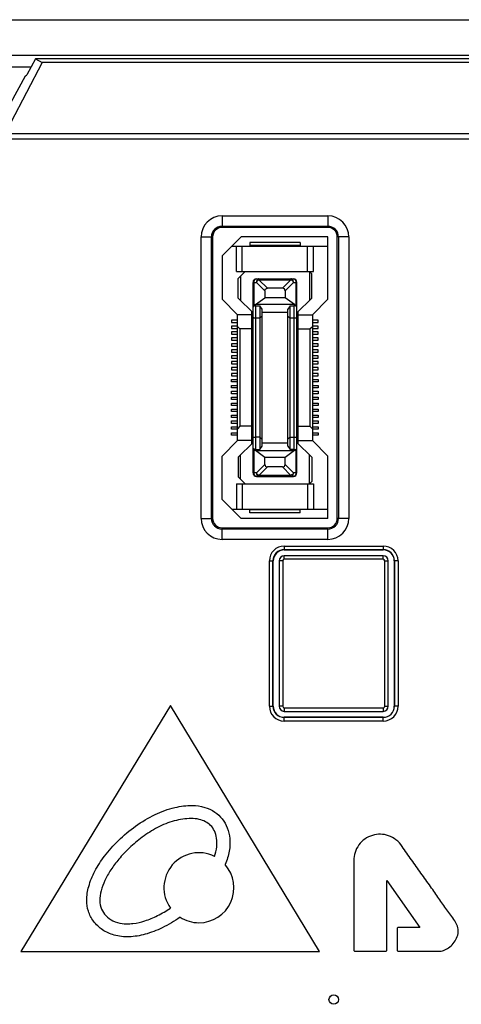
# Model space of a CAD drawing. Header units: millimetres. Extents: x 5740 to 7888, y -1457 to 417.
# Tile 48 of 120: x 6029 to 6066, y 75 to 158. Entities that reach past the tile are written whole.
import ezdxf

# ---------------------------------------------------------------- set-up
doc = ezdxf.new("R2010")
doc.units = ezdxf.units.MM
doc.header["$LTSCALE"] = 23.1
doc.layers.get('0').update_dxf_attribs({"linetype": 'CONTINUOUS'})

msp = doc.modelspace()

# ---------------------------------------------------------------- linework, layer by layer
at = {"color": 0}
for p, q in [((5976.849, 158.025), (6148.849, 158.025)), ((5976.849, 155.025), (6148.849, 155.025)), ((6030.984, 154.411), (6028.347, 149.362)), ((6030.439, 154.725), (6029.705, 153.368)), ((6030.439, 154.725), (6030.984, 154.411)), ((6095.26, 154.725), (6030.439, 154.725)), ((6094.715, 154.411), (6030.984, 154.411)), ((6030.06, 154.025), (6027.055, 154.025)), ((6028.349, 151.025), (6029.574, 153.29)), ((6029.574, 153.29), (6029.705, 153.368)), ((5994.299, 147.999), (6148.19, 147.999)), ((5994.591, 148.441), (6147.898, 148.441)), ((6046.149, 141.5), (6046.149, 140.525)), ((6046.149, 141.5), (6055.049, 141.5)), ((6055.049, 141.5), (6055.049, 140.525)), ((6046.149, 140.63), (6055.049, 140.63)), ((6055.049, 140.525), (6046.149, 140.525)), ((6044.375, 116.025), (6044.375, 139.725)), ((6044.375, 139.725), (6045.349, 139.725)), ((6045.244, 116.025), (6045.244, 139.725)), ((6045.349, 139.725), (6045.349, 116.025)), ((6047.749, 139.725), (6046.149, 138.125)), ((6055.049, 139.725), (6047.749, 139.725)), ((6055.049, 134.475), (6055.049, 139.725)), ((6055.849, 116.025), (6055.849, 139.725)), ((6056.824, 139.725), (6055.849, 139.725)), ((6055.955, 139.725), (6055.955, 116.025)), ((6056.824, 139.725), (6056.824, 116.025)), ((6046.974, 138.95), (6055.049, 138.95)), ((6047.349, 136.825), (6047.349, 138.95)), ((6047.849, 136.825), (6047.849, 138.95)), ((6048.474, 139.25), (6048.474, 139)), ((6052.724, 139.25), (6048.474, 139.25)), ((6052.724, 139), (6048.474, 139)), ((6052.724, 139.25), (6052.724, 139)), ((6053.349, 136.825), (6053.349, 138.95)), ((6053.849, 136.825), (6053.849, 138.95)), ((6046.149, 138.125), (6046.149, 134.475)), ((6047.349, 136.825), (6053.849, 136.825)), ((6048.099, 136.825), (6047.499, 136.225)), ((6047.499, 134.575), (6047.499, 136.225)), ((6047.699, 136.425), (6047.699, 134.375)), ((6049.049, 136.2), (6052.149, 136.2)), ((6049.249, 136.112), (6049.249, 136.2)), ((6049.249, 136.112), (6049.962, 135.4)), ((6049.249, 136.112), (6051.949, 136.112)), ((6051.237, 135.4), (6051.949, 136.112)), ((6051.949, 136.2), (6051.949, 136.112)), ((6053.499, 136.825), (6053.499, 134.375)), ((6053.499, 136.825), (6053.699, 136.625)), ((6053.699, 134.575), (6053.699, 136.625)), ((6048.749, 119.85), (6048.749, 135.9)), ((6048.749, 135.9), (6049.037, 135.9)), ((6048.837, 133.988), (6048.837, 135.9)), ((6049.749, 135.188), (6049.037, 135.9)), ((6049.749, 135.188), (6049.749, 134.6)), ((6051.237, 135.4), (6049.962, 135.4)), ((6052.162, 135.9), (6051.449, 135.188)), ((6051.449, 135.188), (6051.449, 134.6)), ((6052.162, 135.9), (6052.449, 135.9)), ((6052.362, 135.9), (6052.362, 133.988)), ((6052.449, 119.85), (6052.449, 135.9)), ((6046.149, 134.475), (6047.449, 133.175)), ((6048.749, 133.325), (6047.499, 134.575)), ((6048.949, 134.025), (6049.749, 134.6)), ((6051.449, 134.6), (6049.749, 134.6)), ((6052.249, 134.025), (6051.449, 134.6)), ((6052.449, 133.325), (6053.699, 134.575)), ((6053.749, 133.175), (6055.049, 134.475)), ((6048.949, 134.025), (6048.837, 133.988)), ((6052.249, 134.025), (6048.949, 134.025)), ((6048.999, 121.824), (6048.999, 133.926)), ((6048.999, 133.926), (6049.329, 133.926)), ((6049.329, 133.926), (6049.329, 121.824)), ((6049.529, 133.64), (6049.329, 133.926)), ((6049.529, 122.11), (6049.529, 133.64)), ((6051.869, 133.926), (6051.669, 133.64)), ((6051.669, 122.11), (6051.669, 133.64)), ((6051.869, 121.824), (6051.869, 133.926)), ((6051.869, 133.926), (6052.199, 133.926)), ((6052.199, 133.926), (6052.199, 121.824)), ((6052.249, 134.025), (6052.362, 133.988)), ((6046.949, 132.725), (6046.949, 132.525)), ((6047.449, 132.725), (6046.949, 132.725)), ((6047.449, 122.575), (6047.449, 133.175)), ((6048.649, 133.175), (6047.449, 133.175)), ((6048.649, 122.325), (6048.649, 133.425)), ((6049.329, 132.875), (6048.999, 132.875)), ((6049.529, 133.045), (6049.329, 132.875)), ((6051.669, 133.375), (6049.529, 133.375)), ((6051.669, 133.045), (6051.869, 132.875)), ((6052.199, 132.875), (6051.869, 132.875)), ((6052.549, 122.325), (6052.549, 133.425)), ((6052.549, 133.175), (6053.749, 133.175)), ((6053.749, 133.175), (6053.749, 122.575)), ((6054.249, 132.725), (6053.749, 132.725)), ((6054.249, 132.525), (6054.249, 132.725)), ((6046.949, 132.525), (6047.449, 132.525)), ((6046.949, 132.225), (6046.949, 132.025)), ((6047.449, 132.225), (6046.949, 132.225)), ((6046.949, 132.025), (6047.449, 132.025)), ((6047.649, 131.975), (6047.449, 132.175)), ((6047.649, 131.975), (6047.649, 123.775)), ((6048.649, 131.975), (6047.649, 131.975)), ((6052.549, 131.975), (6053.549, 131.975)), ((6053.549, 131.975), (6053.749, 132.175)), ((6053.549, 131.975), (6053.549, 123.775)), ((6053.749, 132.525), (6054.249, 132.525)), ((6054.249, 132.225), (6053.749, 132.225)), ((6053.749, 132.025), (6054.249, 132.025)), ((6054.249, 132.025), (6054.249, 132.225)), ((6046.949, 131.725), (6046.949, 131.525)), ((6047.449, 131.725), (6046.949, 131.725)), ((6046.949, 131.525), (6047.449, 131.525)), ((6046.949, 131.225), (6046.949, 131.025)), ((6047.449, 131.225), (6046.949, 131.225)), ((6054.249, 131.725), (6053.749, 131.725)), ((6053.749, 131.525), (6054.249, 131.525)), ((6054.249, 131.225), (6053.749, 131.225)), ((6054.249, 131.525), (6054.249, 131.725)), ((6054.249, 131.025), (6054.249, 131.225)), ((6046.949, 131.025), (6047.449, 131.025)), ((6046.949, 130.725), (6046.949, 130.525)), ((6047.449, 130.725), (6046.949, 130.725)), ((6046.949, 130.525), (6047.449, 130.525)), ((6046.949, 130.225), (6046.949, 130.025)), ((6047.449, 130.225), (6046.949, 130.225)), ((6053.749, 131.025), (6054.249, 131.025)), ((6054.249, 130.725), (6053.749, 130.725)), ((6053.749, 130.525), (6054.249, 130.525)), ((6054.249, 130.225), (6053.749, 130.225)), ((6054.249, 130.525), (6054.249, 130.725)), ((6054.249, 130.025), (6054.249, 130.225)), ((6046.949, 130.025), (6047.449, 130.025)), ((6046.949, 129.725), (6046.949, 129.525)), ((6047.449, 129.725), (6046.949, 129.725)), ((6046.949, 129.525), (6047.449, 129.525)), ((6053.749, 130.025), (6054.249, 130.025)), ((6054.249, 129.725), (6053.749, 129.725)), ((6053.749, 129.525), (6054.249, 129.525)), ((6054.249, 129.525), (6054.249, 129.725)), ((6046.949, 129.225), (6046.949, 129.025)), ((6047.449, 129.225), (6046.949, 129.225)), ((6046.949, 129.025), (6047.449, 129.025)), ((6046.949, 128.725), (6046.949, 128.525)), ((6047.449, 128.725), (6046.949, 128.725)), ((6054.249, 129.225), (6053.749, 129.225)), ((6053.749, 129.025), (6054.249, 129.025)), ((6054.249, 128.725), (6053.749, 128.725)), ((6054.249, 129.025), (6054.249, 129.225)), ((6054.249, 128.525), (6054.249, 128.725)), ((6046.949, 128.525), (6047.449, 128.525)), ((6046.949, 128.225), (6046.949, 128.025)), ((6047.449, 128.225), (6046.949, 128.225)), ((6046.949, 128.025), (6047.449, 128.025)), ((6046.949, 127.525), (6046.949, 127.725)), ((6046.949, 127.725), (6047.449, 127.725)), ((6053.749, 128.525), (6054.249, 128.525)), ((6054.249, 128.225), (6053.749, 128.225)), ((6053.749, 128.025), (6054.249, 128.025)), ((6053.749, 127.725), (6054.249, 127.725)), ((6054.249, 128.025), (6054.249, 128.225)), ((6054.249, 127.725), (6054.249, 127.525)), ((6047.449, 127.525), (6046.949, 127.525)), ((6046.949, 127.025), (6046.949, 127.225)), ((6046.949, 127.225), (6047.449, 127.225)), ((6047.449, 127.025), (6046.949, 127.025)), ((6054.249, 127.525), (6053.749, 127.525)), ((6053.749, 127.225), (6054.249, 127.225)), ((6054.249, 127.025), (6053.749, 127.025)), ((6054.249, 127.225), (6054.249, 127.025)), ((6046.949, 126.525), (6046.949, 126.725)), ((6046.949, 126.725), (6047.449, 126.725)), ((6047.449, 126.525), (6046.949, 126.525)), ((6046.949, 126.025), (6046.949, 126.225)), ((6046.949, 126.225), (6047.449, 126.225)), ((6053.749, 126.725), (6054.249, 126.725)), ((6054.249, 126.525), (6053.749, 126.525)), ((6053.749, 126.225), (6054.249, 126.225)), ((6054.249, 126.725), (6054.249, 126.525)), ((6054.249, 126.225), (6054.249, 126.025)), ((6047.449, 126.025), (6046.949, 126.025)), ((6046.949, 125.525), (6046.949, 125.725)), ((6046.949, 125.725), (6047.449, 125.725)), ((6047.449, 125.525), (6046.949, 125.525)), ((6054.249, 126.025), (6053.749, 126.025)), ((6053.749, 125.725), (6054.249, 125.725)), ((6054.249, 125.525), (6053.749, 125.525)), ((6054.249, 125.725), (6054.249, 125.525)), ((6046.949, 125.025), (6046.949, 125.225)), ((6046.949, 125.225), (6047.449, 125.225)), ((6047.449, 125.025), (6046.949, 125.025)), ((6046.949, 124.525), (6046.949, 124.725)), ((6046.949, 124.725), (6047.449, 124.725)), ((6047.449, 124.525), (6046.949, 124.525)), ((6053.749, 125.225), (6054.249, 125.225)), ((6054.249, 125.025), (6053.749, 125.025)), ((6053.749, 124.725), (6054.249, 124.725)), ((6054.249, 124.525), (6053.749, 124.525)), ((6054.249, 125.225), (6054.249, 125.025)), ((6054.249, 124.725), (6054.249, 124.525)), ((6046.949, 124.025), (6046.949, 124.225)), ((6046.949, 124.225), (6047.449, 124.225)), ((6047.449, 124.025), (6046.949, 124.025)), ((6046.949, 123.525), (6046.949, 123.725)), ((6046.949, 123.725), (6047.449, 123.725)), ((6047.649, 123.775), (6047.449, 123.575)), ((6048.649, 123.775), (6047.649, 123.775)), ((6052.549, 123.775), (6053.549, 123.775)), ((6053.549, 123.775), (6053.749, 123.575)), ((6053.749, 124.225), (6054.249, 124.225)), ((6054.249, 124.025), (6053.749, 124.025)), ((6053.749, 123.725), (6054.249, 123.725)), ((6054.249, 124.225), (6054.249, 124.025)), ((6054.249, 123.725), (6054.249, 123.525)), ((6047.449, 123.525), (6046.949, 123.525)), ((6046.949, 123.025), (6046.949, 123.225)), ((6046.949, 123.225), (6047.449, 123.225)), ((6047.449, 123.025), (6046.949, 123.025)), ((6049.329, 122.875), (6048.999, 122.875)), ((6049.329, 122.875), (6049.529, 122.705)), ((6051.869, 122.875), (6051.669, 122.705)), ((6051.869, 122.875), (6052.199, 122.875)), ((6054.249, 123.525), (6053.749, 123.525)), ((6053.749, 123.225), (6054.249, 123.225)), ((6054.249, 123.025), (6053.749, 123.025)), ((6054.249, 123.225), (6054.249, 123.025)), ((6047.449, 122.575), (6046.149, 121.275)), ((6048.649, 122.575), (6047.449, 122.575)), ((6048.749, 122.425), (6047.499, 121.175)), ((6049.329, 121.824), (6049.529, 122.11)), ((6049.529, 122.375), (6051.669, 122.375)), ((6051.669, 122.11), (6051.869, 121.824)), ((6053.699, 121.175), (6052.449, 122.425)), ((6052.549, 122.575), (6053.749, 122.575)), ((6055.049, 121.275), (6053.749, 122.575)), ((6046.149, 117.625), (6046.149, 121.275)), ((6047.499, 121.175), (6047.499, 119.525)), ((6047.699, 119.325), (6047.699, 121.375)), ((6048.837, 119.85), (6048.837, 121.761)), ((6048.837, 121.761), (6048.949, 121.725)), ((6049.749, 121.149), (6048.949, 121.725)), ((6048.949, 121.725), (6052.249, 121.725)), ((6048.999, 121.824), (6049.329, 121.824)), ((6049.749, 120.562), (6049.749, 121.149)), ((6051.449, 121.149), (6049.749, 121.149)), ((6052.249, 121.725), (6051.449, 121.149)), ((6051.449, 120.562), (6051.449, 121.149)), ((6052.199, 121.824), (6051.869, 121.824)), ((6052.249, 121.725), (6052.362, 121.761)), ((6052.362, 121.761), (6052.362, 119.85)), ((6053.499, 118.925), (6053.499, 121.375)), ((6053.699, 121.175), (6053.699, 119.125)), ((6055.049, 116.025), (6055.049, 121.275)), ((6049.037, 119.85), (6049.749, 120.562)), ((6049.962, 120.35), (6049.249, 119.638)), ((6051.237, 120.35), (6049.962, 120.35)), ((6051.949, 119.638), (6051.237, 120.35)), ((6051.449, 120.562), (6052.162, 119.85)), ((6048.099, 118.925), (6047.499, 119.525)), ((6049.037, 119.85), (6048.749, 119.85)), ((6049.049, 119.55), (6052.149, 119.55)), ((6049.249, 119.55), (6049.249, 119.638)), ((6051.949, 119.638), (6049.249, 119.638)), ((6051.949, 119.638), (6051.949, 119.55)), ((6052.449, 119.85), (6052.162, 119.85)), ((6047.349, 118.925), (6047.349, 116.8)), ((6047.349, 118.925), (6053.849, 118.925)), ((6047.849, 118.925), (6047.849, 116.8)), ((6053.349, 118.925), (6053.349, 116.8)), ((6053.499, 118.925), (6053.699, 119.125)), ((6053.849, 118.925), (6053.849, 116.8)), ((6046.149, 117.625), (6047.749, 116.025)), ((6046.974, 116.8), (6055.049, 116.8)), ((6048.474, 116.5), (6048.474, 116.75)), ((6052.724, 116.75), (6048.474, 116.75)), ((6052.724, 116.5), (6048.474, 116.5)), ((6052.724, 116.5), (6052.724, 116.75)), ((6044.375, 116.025), (6045.349, 116.025)), ((6055.049, 116.025), (6047.749, 116.025)), ((6056.824, 116.025), (6055.849, 116.025)), ((6046.149, 114.25), (6046.149, 115.225)), ((6046.149, 115.225), (6055.049, 115.225)), ((6055.049, 115.12), (6046.149, 115.12)), ((6055.049, 114.25), (6055.049, 115.225)), ((6055.049, 114.25), (6046.149, 114.25)), ((6051.384, 113.69), (6051.384, 113.372)), ((6051.384, 113.69), (6059.715, 113.69)), ((6059.715, 113.69), (6059.715, 113.372)), ((6051.384, 113.392), (6059.715, 113.392)), ((6051.384, 113.372), (6059.715, 113.372)), ((6051.384, 112.572), (6051.384, 112.872)), ((6059.715, 112.872), (6051.384, 112.872)), ((6059.715, 112.572), (6059.715, 112.872)), ((6050.134, 100.198), (6050.134, 112.441)), ((6050.134, 112.441), (6050.453, 112.441)), ((6050.433, 100.198), (6050.433, 112.441)), ((6050.453, 100.198), (6050.453, 112.441)), ((6050.953, 112.441), (6050.953, 100.198)), ((6051.253, 112.441), (6050.953, 112.441)), ((6051.253, 112.441), (6051.253, 100.198)), ((6059.715, 112.572), (6051.384, 112.572)), ((6059.846, 100.198), (6059.846, 112.441)), ((6059.846, 112.441), (6060.146, 112.441)), ((6060.146, 100.198), (6060.146, 112.441)), ((6060.646, 112.441), (6060.646, 100.198)), ((6060.965, 112.441), (6060.646, 112.441)), ((6060.666, 112.441), (6060.666, 100.198)), ((6060.965, 112.441), (6060.965, 100.198)), ((6041.792, 100.273), (6029.185, 79.55)), ((6054.337, 79.55), (6041.792, 100.273)), ((6050.134, 100.198), (6050.453, 100.198)), ((6051.253, 100.198), (6050.953, 100.198)), ((6051.384, 100.066), (6051.384, 99.766)), ((6051.384, 100.066), (6059.715, 100.066)), ((6051.384, 99.766), (6059.715, 99.766)), ((6059.715, 100.066), (6059.715, 99.766)), ((6059.846, 100.198), (6060.146, 100.198)), ((6060.965, 100.198), (6060.646, 100.198)), ((6051.384, 98.948), (6051.384, 99.266)), ((6059.715, 99.266), (6051.384, 99.266)), ((6059.715, 99.247), (6051.384, 99.247)), ((6059.715, 98.948), (6051.384, 98.948)), ((6059.715, 98.948), (6059.715, 99.266)), ((6057.235, 87.213), (6057.235, 83.86)), ((6060.035, 79.674), (6060.035, 85.525)), ((6060.035, 85.525), (6062.789, 81.564)), ((6057.235, 83.86), (6057.235, 79.674)), ((6060.882, 81.447), (6060.882, 79.674)), ((6062.789, 81.564), (6061, 81.564)), ((6029.185, 79.55), (6054.337, 79.55)), ((6057.352, 79.556), (6059.918, 79.556)), ((6061, 79.556), (6064.397, 79.556))]:
    msp.add_line(p, q, dxfattribs=at)
msp.add_circle((6055.549, 75.492), 0.4, dxfattribs=at)
for centre, radius, start, end in [((6046.149, 139.725), 1.775, 90, 180), ((6055.049, 139.725), 1.775, 0, 90), ((6046.149, 139.725), 0.905, 90, 180), ((6046.149, 139.725), 0.8, 90, 180), ((6055.049, 139.725), 0.905, 0, 90), ((6055.049, 139.725), 0.8, 0, 90), ((6049.049, 135.9), 0.3, 90, 180), ((6052.149, 135.9), 0.3, 0, 90), ((6049.049, 119.85), 0.3, 180, 270), ((6052.149, 119.85), 0.3, 270, 0), ((6046.149, 116.025), 1.775, 180, 270), ((6046.149, 116.025), 0.905, 180, 270), ((6046.149, 116.025), 0.8, 180, 270), ((6055.049, 116.025), 1.775, 270, 0), ((6055.049, 116.025), 0.905, 270, 0), ((6055.049, 116.025), 0.8, 270, 0), ((6051.384, 112.441), 1.25, 90, 180), ((6059.715, 112.441), 1.25, 0, 90), ((6051.384, 112.441), 0.951, 90, 180), ((6051.384, 112.441), 0.931, 90, 180), ((6051.384, 112.441), 0.431, 90, 180), ((6059.715, 112.441), 0.951, 0, 90), ((6059.715, 112.441), 0.931, 0, 90), ((6059.715, 112.441), 0.431, 0, 90), ((6051.384, 112.441), 0.131, 90, 180), ((6059.715, 112.441), 0.131, 0, 90), ((6051.384, 100.198), 1.25, 180, 270), ((6051.384, 100.198), 0.951, 180, 270), ((6051.384, 100.198), 0.931, 180, 270), ((6051.384, 100.198), 0.431, 180, 270), ((6051.384, 100.198), 0.131, 180, 270), ((6059.715, 100.198), 1.25, 270, 0), ((6059.715, 100.198), 0.951, 270, 0), ((6059.715, 100.198), 0.931, 270, 0), ((6059.715, 100.198), 0.431, 270, 0), ((6059.715, 100.198), 0.131, 270, 0), ((6044.192, 84.915), 2.946, 63.56291, 215.52271), ((6044.199, 84.909), 2.946, 269.95391, 41.39717), ((6044.198, 84.902), 2.939, 237.28416, 269.97615)]:
    msp.add_arc(centre, radius, start, end, dxfattribs=at)
for centre, major_axis, ratio, start_param, end_param in [((6051.025, 134.976), (-0.367, -0.367), 0.57735, 2.617994, 3.665191), ((6052.199, 121.943), (0.25, 0), 0.476799, -1.570796, 0), ((6049.049, 121.83), (0.3, 0), 0.325, 3.141593, 3.926991), ((6052.149, 121.83), (0.3, 0), 0.325, -0.785398, 0), ((6050.174, 120.774), (0.367, 0.367), 0.57735, -3.665191, -2.617994), ((6051.025, 120.774), (0.367, -0.367), 0.57735, -0.523599, 0.523599)]:
    msp.add_ellipse(centre, major_axis=major_axis, ratio=ratio, start_param=start_param, end_param=end_param, dxfattribs=at)
for points, knots in [([(6048.837, 135.9), (6048.837, 135.939), (6048.847, 136.014), (6048.892, 136.112), (6048.961, 136.182), (6049.021, 136.2), (6049.049, 136.2)], [0, 0, 0, 0, 0.288005, 0.555334, 0.790507, 1, 1, 1, 1]), ([(6049.249, 136.2), (6049.221, 136.2), (6049.161, 136.182), (6049.092, 136.112), (6049.047, 136.014), (6049.037, 135.939), (6049.037, 135.9)], [0, 0, 0, 0, 0.209435, 0.444528, 0.711844, 1, 1, 1, 1]), ([(6052.162, 135.9), (6052.162, 135.939), (6052.152, 136.014), (6052.107, 136.112), (6052.038, 136.182), (6051.978, 136.2), (6051.949, 136.2)], [0, 0, 0, 0, 0.288158, 0.555474, 0.790566, 1, 1, 1, 1]), ([(6052.149, 136.2), (6052.178, 136.2), (6052.238, 136.182), (6052.307, 136.112), (6052.352, 136.014), (6052.362, 135.939), (6052.362, 135.9)], [0, 0, 0, 0, 0.209493, 0.444666, 0.711995, 1, 1, 1, 1]), ([(6049.749, 135.188), (6049.749, 135.216), (6049.757, 135.273), (6049.801, 135.348), (6049.877, 135.393), (6049.933, 135.4), (6049.962, 135.4)], [0, 0, 0, 0, 0.250372, 0.500015, 0.749649, 1, 1, 1, 1]), ([(6048.837, 133.988), (6048.825, 133.984), (6048.802, 133.976), (6048.773, 133.959), (6048.755, 133.941), (6048.749, 133.926), (6048.749, 133.92)], [0, 0, 0, 0, 0.344848, 0.620934, 0.832324, 1, 1, 1, 1]), ([(6048.999, 133.926), (6048.961, 133.926), (6048.894, 133.919), (6048.82, 133.893), (6048.781, 133.866), (6048.758, 133.843), (6048.749, 133.821), (6048.749, 133.807)], [0, 0, 0, 0, 0.392234, 0.673048, 0.776741, 0.862457, 1, 1, 1, 1]), ([(6052.449, 133.807), (6052.449, 133.821), (6052.441, 133.843), (6052.418, 133.866), (6052.379, 133.893), (6052.305, 133.919), (6052.238, 133.926), (6052.199, 133.926)], [0, 0, 0, 0, 0.137543, 0.223258, 0.32695, 0.607763, 1, 1, 1, 1]), ([(6052.449, 133.92), (6052.449, 133.926), (6052.444, 133.941), (6052.426, 133.959), (6052.397, 133.976), (6052.374, 133.984), (6052.362, 133.988)], [0, 0, 0, 0, 0.167676, 0.379066, 0.655152, 1, 1, 1, 1]), ([(6048.999, 132.875), (6048.967, 132.875), (6048.92, 132.877), (6048.86, 132.886), (6048.823, 132.895), (6048.792, 132.906), (6048.766, 132.918), (6048.749, 132.935), (6048.749, 132.946)], [0, 0, 0, 0, 0.360155, 0.522743, 0.665942, 0.785869, 0.880409, 1, 1, 1, 1]), ([(6052.449, 132.946), (6052.449, 132.935), (6052.433, 132.918), (6052.407, 132.906), (6052.376, 132.895), (6052.339, 132.886), (6052.279, 132.877), (6052.232, 132.875), (6052.199, 132.875)], [0, 0, 0, 0, 0.11959, 0.21413, 0.334058, 0.477257, 0.639846, 1, 1, 1, 1]), ([(6048.749, 122.804), (6048.749, 122.815), (6048.766, 122.831), (6048.792, 122.844), (6048.823, 122.855), (6048.86, 122.863), (6048.92, 122.872), (6048.967, 122.875), (6048.999, 122.875)], [0, 0, 0, 0, 0.11959, 0.21413, 0.334058, 0.477257, 0.639846, 1, 1, 1, 1]), ([(6052.199, 122.875), (6052.232, 122.875), (6052.279, 122.872), (6052.339, 122.863), (6052.376, 122.855), (6052.407, 122.844), (6052.433, 122.831), (6052.449, 122.815), (6052.449, 122.804)], [0, 0, 0, 0, 0.360155, 0.522743, 0.665942, 0.785869, 0.880409, 1, 1, 1, 1]), ([(6048.999, 121.824), (6048.961, 121.824), (6048.894, 121.831), (6048.82, 121.857), (6048.781, 121.883), (6048.758, 121.907), (6048.749, 121.929), (6048.749, 121.943)], [0, 0, 0, 0, 0.391531, 0.672575, 0.776441, 0.862293, 1, 1, 1, 1]), ([(6049.049, 119.55), (6049.021, 119.55), (6048.961, 119.568), (6048.892, 119.638), (6048.847, 119.736), (6048.837, 119.811), (6048.837, 119.85)], [0, 0, 0, 0, 0.209493, 0.444666, 0.711995, 1, 1, 1, 1]), ([(6049.037, 119.85), (6049.037, 119.811), (6049.047, 119.736), (6049.092, 119.638), (6049.161, 119.568), (6049.221, 119.55), (6049.249, 119.55)], [0, 0, 0, 0, 0.288158, 0.555474, 0.790566, 1, 1, 1, 1]), ([(6051.949, 119.55), (6051.978, 119.55), (6052.038, 119.568), (6052.107, 119.638), (6052.152, 119.736), (6052.162, 119.811), (6052.162, 119.85)], [0, 0, 0, 0, 0.209493, 0.444666, 0.711995, 1, 1, 1, 1]), ([(6052.362, 119.85), (6052.362, 119.811), (6052.352, 119.736), (6052.307, 119.638), (6052.238, 119.568), (6052.178, 119.55), (6052.149, 119.55)], [0, 0, 0, 0, 0.287992, 0.555325, 0.790504, 1, 1, 1, 1]), ([(6034.741, 83.849), (6034.746, 84.246), (6034.883, 85.101), (6035.41, 86.364), (6036.259, 87.665), (6037.415, 88.95), (6038.836, 90.145), (6040.434, 91.109), (6042.058, 91.706), (6043.145, 91.841), (6043.639, 91.838)], [0, 0, 0, 0, 0.092457, 0.199084, 0.316582, 0.452596, 0.600144, 0.747705, 0.885021, 1, 1, 1, 1]), ([(6043.639, 91.838), (6043.989, 91.833), (6044.654, 91.74), (6045.532, 91.342), (6046.197, 90.733), (6046.632, 89.947), (6046.842, 89.012), (6046.79, 87.945), (6046.565, 87.224), (6046.409, 86.857)], [0, 0, 0, 0, 0.152979, 0.288198, 0.414048, 0.539313, 0.674125, 0.826351, 1, 1, 1, 1]), ([(6043.55, 90.741), (6043.067, 90.742), (6042.076, 90.592), (6040.687, 90.018), (6039.429, 89.213), (6038.35, 88.301), (6037.458, 87.373), (6036.773, 86.45), (6036.259, 85.554), (6035.926, 84.687), (6035.791, 83.86), (6035.939, 83.111), (6036.341, 82.505), (6036.962, 82.079), (6037.668, 81.876), (6038.157, 81.865), (6038.371, 81.877)], [0, 0, 0, 0, 0.098656, 0.201745, 0.304965, 0.402474, 0.489797, 0.567162, 0.636789, 0.700079, 0.756145, 0.805552, 0.852356, 0.900809, 0.956351, 1, 1, 1, 1]), ([(6045.173, 90.166), (6045.051, 90.288), (6044.743, 90.503), (6044.184, 90.697), (6043.769, 90.742), (6043.55, 90.741)], [0, 0, 0, 0, 0.294633, 0.627413, 1, 1, 1, 1]), ([(6045.504, 87.553), (6045.595, 87.813), (6045.727, 88.319), (6045.717, 89.06), (6045.534, 89.689), (6045.306, 90.032), (6045.173, 90.166)], [0, 0, 0, 0, 0.29809, 0.5622, 0.79508, 1, 1, 1, 1]), ([(6061.314, 88.393), (6061.171, 88.602), (6060.829, 88.97), (6060.185, 89.327), (6059.485, 89.454), (6058.789, 89.351), (6058.147, 89.045), (6057.632, 88.54), (6057.314, 87.904), (6057.235, 87.439), (6057.235, 87.213)], [0, 0, 0, 0, 0.134584, 0.261242, 0.383674, 0.504914, 0.628731, 0.754496, 0.880329, 1, 1, 1, 1]), ([(6063.706, 85.002), (6063.437, 85.383), (6062.902, 86.141), (6062.1, 87.268), (6061.573, 88.018), (6061.314, 88.393)], [0, 0, 0, 0, 0.337339, 0.670759, 1, 1, 1, 1]), ([(6065.737, 82.133), (6065.526, 82.44), (6065.075, 83.057), (6064.403, 84.016), (6063.942, 84.669), (6063.706, 85.002)], [0, 0, 0, 0, 0.318156, 0.651349, 1, 1, 1, 1]), ([(6042.609, 82.429), (6042.13, 82.094), (6041.185, 81.526), (6039.73, 80.956), (6038.343, 80.719), (6037.095, 80.841), (6036.049, 81.313), (6035.289, 82.03), (6034.841, 82.916), (6034.741, 83.543), (6034.741, 83.849)], [0, 0, 0, 0, 0.176643, 0.33194, 0.469987, 0.598507, 0.704809, 0.811342, 0.90765, 1, 1, 1, 1]), ([(6038.371, 81.877), (6038.461, 81.882), (6038.894, 81.921), (6039.694, 82.103), (6040.754, 82.554), (6041.445, 82.969), (6041.794, 83.204)], [0, 0, 0, 0, 0.072763, 0.350147, 0.659595, 1, 1, 1, 1]), ([(6064.397, 79.556), (6064.533, 79.556), (6064.83, 79.614), (6065.248, 79.841), (6065.631, 80.198), (6065.923, 80.651), (6066.068, 81.165), (6065.995, 81.685), (6065.837, 81.991), (6065.737, 82.133)], [0, 0, 0, 0, 0.116395, 0.253434, 0.403496, 0.560862, 0.709768, 0.850891, 1, 1, 1, 1]), ([(6061, 81.564), (6060.98, 81.564), (6060.938, 81.553), (6060.893, 81.508), (6060.882, 81.467), (6060.882, 81.447)], [0, 0, 0, 0, 0.334804, 0.669591, 1, 1, 1, 1]), ([(6057.235, 79.674), (6057.235, 79.653), (6057.247, 79.612), (6057.291, 79.568), (6057.332, 79.556), (6057.352, 79.556)], [0, 0, 0, 0, 0.334142, 0.66924, 1, 1, 1, 1]), ([(6059.918, 79.556), (6059.938, 79.556), (6059.979, 79.568), (6060.024, 79.612), (6060.035, 79.654), (6060.035, 79.674)], [0, 0, 0, 0, 0.330068, 0.667687, 1, 1, 1, 1]), ([(6060.882, 79.674), (6060.882, 79.654), (6060.893, 79.612), (6060.938, 79.568), (6060.98, 79.556), (6061, 79.556)], [0, 0, 0, 0, 0.332304, 0.666073, 1, 1, 1, 1])]:
    msp.add_open_spline(points, degree=3, knots=knots, dxfattribs=at)
for points in [[(6049.037, 135.9), (6049.06, 135.945), (6049.122, 136.028), (6049.204, 136.089), (6049.249, 136.112)], [(6051.949, 136.112), (6051.995, 136.089), (6052.077, 136.028), (6052.139, 135.945), (6052.162, 135.9)], [(6049.249, 119.638), (6049.204, 119.66), (6049.122, 119.722), (6049.06, 119.805), (6049.037, 119.85)], [(6052.162, 119.85), (6052.139, 119.805), (6052.077, 119.722), (6051.995, 119.66), (6051.949, 119.638)]]:
    msp.add_open_spline(points, degree=3, dxfattribs=at)

doc.saveas('drawing.dxf')
